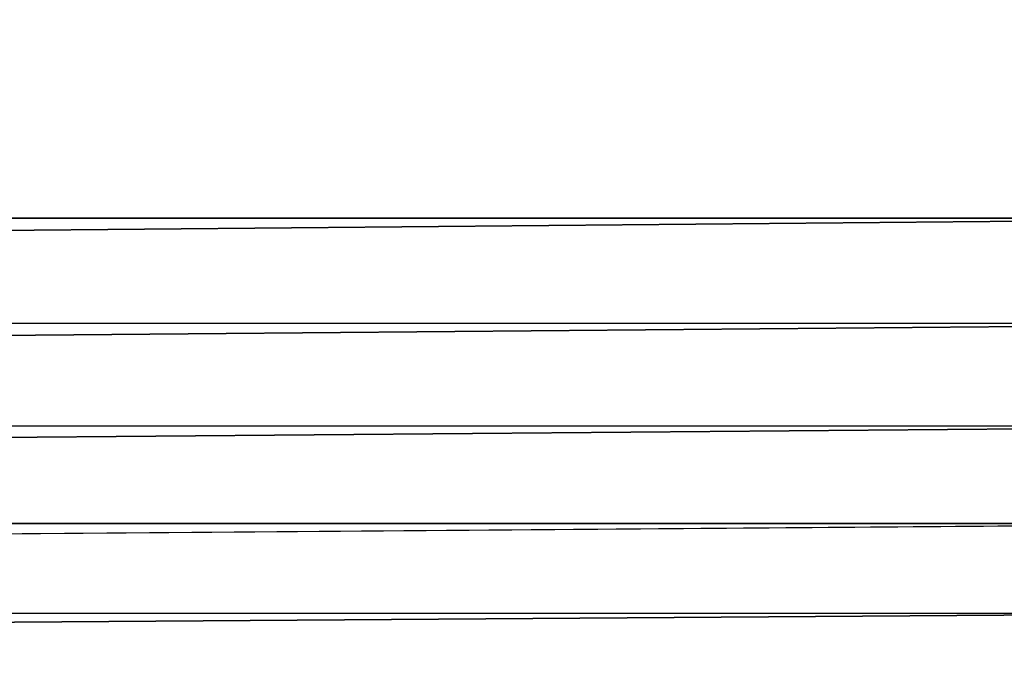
# Model space of a CAD drawing. Header units: metres. Extents: x -205 to 205, y -104 to 104.
# Tile 256 of 256: x -98.53 to -91.22, y -40.72 to -35.98. Entities that reach past the tile are written whole.
import ezdxf

# ---------------------------------------------------------------- set-up
doc = ezdxf.new("R2010")
doc.units = ezdxf.units.M
doc.layers.add('solid_01_2-CONSUMER_EHM_BOX_SW0001', color=7, linetype='CONTINUOUS')

msp = doc.modelspace()

# ---------------------------------------------------------------- linework, layer by layer
at = {"layer": 'solid_01_2-CONSUMER_EHM_BOX_SW0001'}
for points in [[(-200.010849, -74.958488), (-200.010773, 75.041512), (-0.010778, 75.04142)], [(-0.010849, -74.95858), (-200.010849, -74.958488), (-0.010778, 75.04142)], [(-173.512405, -37.4473, 108.5), (-88.501671, 37.540531, 108.5), (-173.501678, 37.5527, 108.5)], [(-173.512405, -37.4473, 108.5), (-88.512413, -37.459469, 108.5), (-88.501671, 37.540531, 108.5)], [(-173.450943, -38.22963, 108.5), (-88.512413, -37.459469, 108.5), (-173.512405, -37.4473, 108.5)], [(-173.450943, -38.22963, 108.5), (-88.574104, -38.241779, 108.5), (-88.512413, -37.459469, 108.5)], [(-173.268021, -38.992073, 108.5), (-88.574104, -38.241779, 108.5), (-173.450943, -38.22963, 108.5)], [(-173.268021, -38.992073, 108.5), (-88.75724, -39.004169, 108.5), (-88.574104, -38.241779, 108.5)], [(-172.967651, -39.717575, 108.5), (-88.75724, -39.004169, 108.5), (-173.268021, -38.992073, 108.5)], [(-172.967651, -39.717575, 108.5), (-89.057823, -39.729588, 108.5), (-88.75724, -39.004169, 108.5)], [(-172.558014, -40.386196, 108.5), (-89.057823, -39.729588, 108.5), (-172.967651, -39.717575, 108.5)], [(-172.558014, -40.386196, 108.5), (-89.467636, -40.39809, 108.5), (-89.057823, -39.729588, 108.5)], [(-172.048447, -40.983047, 108.5), (-89.467636, -40.39809, 108.5), (-172.558014, -40.386196, 108.5)], [(-172.048447, -40.983047, 108.5), (-89.977379, -40.994797, 108.5), (-89.467636, -40.39809, 108.5)]]:
    msp.add_3dface(points, dxfattribs=at)

doc.saveas('drawing.dxf')
